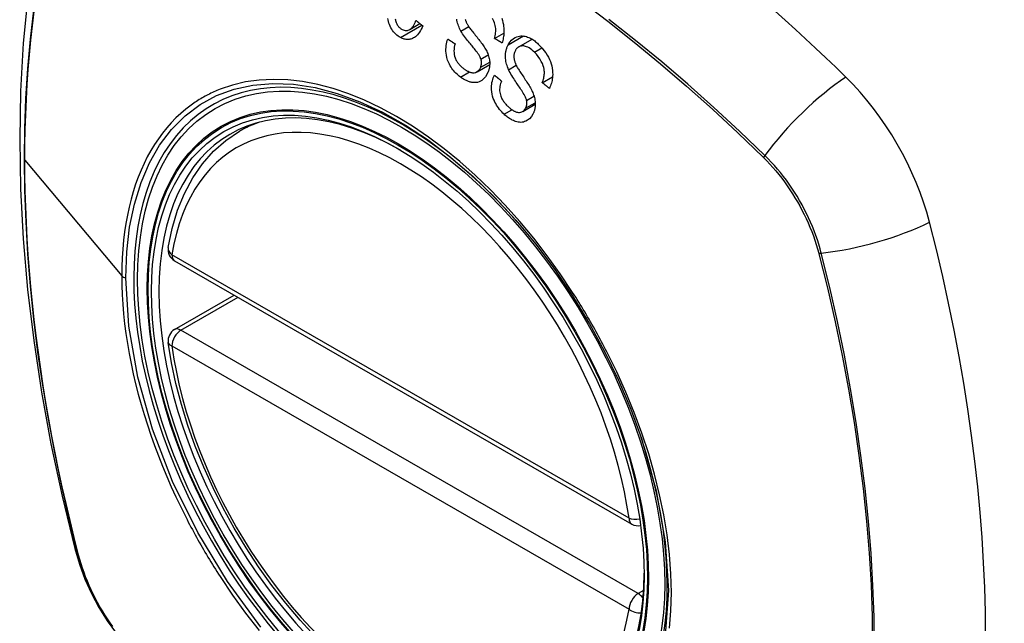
# Model space of a CAD drawing. Header units: inches. Extents: x 484 to 569.5, y 187.4 to 262.6.
# Tile 18 of 99: x 484.518 to 485.422, y 248.334 to 248.888. Entities that reach past the tile are written whole.
import ezdxf

# ---------------------------------------------------------------- set-up
doc = ezdxf.new("R2010")
doc.units = ezdxf.units.IN
doc.header["$MEASUREMENT"] = 0
doc.layers.add('Visible Edges(ANSI)', color=7, linetype='Continuous', lineweight=25)
doc.layers.add('Visible Tangent Edges(ANSI)', color=7, linetype='Continuous', lineweight=25)

msp = doc.modelspace()

# ---------------------------------------------------------------- linework, layer by layer
at = {"layer": 'Visible Edges(ANSI)'}
for p, q in [((484.87612, 248.87871), (484.88551, 248.88412)), ((484.95399, 248.87059), (484.96259, 248.87554)), ((484.97624, 248.8628), (484.9885, 248.86986)), ((484.93797, 248.84005), (484.94953, 248.84671)), ((484.99783, 248.82995), (485.00726, 248.83538)), ((484.97983, 248.80358), (484.99138, 248.81023)), ((484.71974, 248.78535), (484.73004, 248.79128)), ((484.66017, 248.66658), (485.07991, 248.42486)), ((484.66017, 248.60336), (484.71505, 248.63497))]:
    msp.add_line(p, q, dxfattribs=at)
at = {"layer": 'Visible Edges(ANSI)', "flags": 128}
for points in [[(484.57202, 249.11027), (484.55919, 249.07216), (484.54813, 249.03293), (484.53884, 248.99264), (484.53129, 248.95137), (484.52545, 248.90918), (484.5213, 248.86613), (484.51883, 248.82229), (484.51801, 248.77772), (484.51882, 248.73247), (484.52125, 248.68662), (484.52527, 248.64022), (484.53086, 248.59335), (484.53801, 248.54606), (484.54669, 248.49842), (484.55688, 248.45051), (484.56856, 248.40239)], [(484.8677, 248.87135), (484.86655, 248.87199), (484.86543, 248.87274), (484.86434, 248.87358), (484.86329, 248.87451), (484.86229, 248.87553), (484.86133, 248.87665), (484.86044, 248.87784), (484.85961, 248.8791), (484.85885, 248.88041), (484.85816, 248.88179), (484.85755, 248.88323), (484.85704, 248.8847), (484.85664, 248.88612), (484.85633, 248.88748), (484.85611, 248.88877)], [(484.86278, 248.88845), (484.86293, 248.88766), (484.86312, 248.88687), (484.86335, 248.88609), (484.86362, 248.88531), (484.86393, 248.88456), (484.86427, 248.88384), (484.86464, 248.88316), (484.86505, 248.88251), (484.86548, 248.8819), (484.86595, 248.88133), (484.86645, 248.8808), (484.86696, 248.88031), (484.8675, 248.87987), (484.86805, 248.87947), (484.86862, 248.87911), (484.8692, 248.87879)], [(484.8692, 248.87879), (484.87014, 248.87836), (484.87109, 248.87805), (484.87205, 248.87786), (484.873, 248.87781), (484.87394, 248.87791), (484.8748, 248.87812), (484.87554, 248.87841), (484.87614, 248.87873), (484.87663, 248.87904), (484.8771, 248.87939), (484.87754, 248.87977), (484.87797, 248.88019), (484.87838, 248.88065), (484.87876, 248.88113), (484.87914, 248.88164), (484.87949, 248.88218), (484.87983, 248.88274), (484.88015, 248.88332), (484.88045, 248.88392), (484.88074, 248.88453), (484.88102, 248.88516), (484.88128, 248.8858), (484.88153, 248.88644), (484.88176, 248.88709)], [(484.88176, 248.88709), (484.88202, 248.88689), (484.88228, 248.88668), (484.88254, 248.88647), (484.8828, 248.88627), (484.88306, 248.88606), (484.88332, 248.88585), (484.88358, 248.88565), (484.88384, 248.88544), (484.8841, 248.88523), (484.88436, 248.88503), (484.88462, 248.88482), (484.88488, 248.88461), (484.88514, 248.88441), (484.8854, 248.8842), (484.88566, 248.88399), (484.88592, 248.88379), (484.88618, 248.88358), (484.88645, 248.88337), (484.88671, 248.88317), (484.88697, 248.88296), (484.88723, 248.88275), (484.88749, 248.88255), (484.88775, 248.88234), (484.88801, 248.88214)], [(484.92315, 248.87729), (484.92253, 248.87844), (484.92196, 248.87962), (484.92142, 248.88083), (484.92092, 248.88206), (484.92048, 248.88332), (484.92009, 248.8846), (484.91976, 248.8859), (484.9195, 248.88718), (484.91932, 248.88837)], [(484.92709, 248.8881), (484.92724, 248.88756), (484.92741, 248.88702), (484.9276, 248.88648), (484.92781, 248.88595), (484.92804, 248.88543), (484.92827, 248.88491), (484.92853, 248.8844), (484.92879, 248.8839), (484.92906, 248.88341), (484.92934, 248.88293), (484.92962, 248.88246), (484.92991, 248.88201)], [(484.95399, 248.87059), (484.9543, 248.87182), (484.95457, 248.87308), (484.95479, 248.87436), (484.95496, 248.87566), (484.95506, 248.87698), (484.9551, 248.87831), (484.95506, 248.87964), (484.95493, 248.88097), (484.95471, 248.8823), (484.95439, 248.88365), (484.95396, 248.88502), (484.95344, 248.88635), (484.95287, 248.88761), (484.95225, 248.88881)], [(484.96057, 248.88901), (484.96119, 248.88717), (484.96171, 248.88528), (484.96209, 248.88344), (484.96236, 248.88169), (484.96253, 248.88005), (484.96262, 248.87852), (484.96263, 248.87714), (484.9626, 248.87587), (484.96252, 248.87463), (484.9624, 248.8734), (484.96223, 248.87219), (484.96202, 248.871), (484.96177, 248.86983), (484.96148, 248.86868), (484.96115, 248.86754), (484.96077, 248.86642)], [(484.88801, 248.88214), (484.88739, 248.88062), (484.88672, 248.87915), (484.88598, 248.87774), (484.88517, 248.87641), (484.88429, 248.87516), (484.88334, 248.87401), (484.88236, 248.873), (484.8814, 248.87217), (484.88047, 248.87151), (484.87959, 248.87098), (484.87877, 248.87058), (484.87796, 248.87025), (484.87714, 248.86998), (484.87631, 248.86979), (484.87546, 248.86966), (484.87459, 248.8696), (484.87373, 248.8696), (484.87286, 248.86967), (484.87199, 248.86981), (484.87112, 248.87001), (484.87026, 248.87026), (484.8694, 248.87057), (484.86855, 248.87093), (484.8677, 248.87135)], [(484.9415, 248.85162), (484.94117, 248.85252), (484.94071, 248.85351), (484.94013, 248.85456), (484.93945, 248.85566), (484.9387, 248.85679), (484.93792, 248.8579), (484.93712, 248.85899), (484.93633, 248.86002), (484.93557, 248.861), (484.93481, 248.86194), (484.93406, 248.86286), (484.9333, 248.86378), (484.93254, 248.86469), (484.93176, 248.86563), (484.93096, 248.8666), (484.93013, 248.86761), (484.92928, 248.86867), (484.92838, 248.86981), (484.92745, 248.87102), (484.92649, 248.87229), (484.92555, 248.87358), (484.92466, 248.87487), (484.92385, 248.87612), (484.92315, 248.87729)], [(484.92991, 248.88201), (484.93031, 248.8814), (484.93077, 248.88073), (484.9313, 248.88), (484.93189, 248.87921), (484.93253, 248.87838), (484.93321, 248.8775), (484.93393, 248.87659), (484.93469, 248.87564), (484.93546, 248.87467), (484.93626, 248.87368), (484.93707, 248.87268), (484.93788, 248.87166), (484.93869, 248.87065), (484.9395, 248.86963), (484.94028, 248.86863), (484.94105, 248.86764), (484.94179, 248.86667), (484.9425, 248.86571), (484.94321, 248.86473), (484.9439, 248.86373), (484.94457, 248.86274), (484.9452, 248.86175), (484.94577, 248.86078), (484.94628, 248.85985)], [(484.92269, 248.83509), (484.92163, 248.83592), (484.92059, 248.83679), (484.91957, 248.83771), (484.91857, 248.83867), (484.91761, 248.83968), (484.91668, 248.84074), (484.91578, 248.84185), (484.91492, 248.843), (484.9141, 248.84421), (484.91331, 248.8455), (484.91248, 248.84701), (484.91166, 248.84876), (484.9109, 248.85073), (484.91025, 248.85292), (484.9098, 248.85507), (484.90952, 248.8571), (484.90939, 248.85899), (484.90938, 248.86072), (484.90945, 248.86235), (484.90961, 248.86394), (484.90985, 248.8655), (484.91017, 248.86703), (484.91057, 248.86852), (484.91104, 248.86997)], [(484.91104, 248.86997), (484.91132, 248.86979), (484.9116, 248.86961), (484.91188, 248.86943), (484.91216, 248.86925), (484.91244, 248.86907), (484.91272, 248.86888), (484.913, 248.8687), (484.91327, 248.86852), (484.91355, 248.86834), (484.91383, 248.86816), (484.91411, 248.86798), (484.91439, 248.8678), (484.91467, 248.86761), (484.91495, 248.86743), (484.91523, 248.86725), (484.91551, 248.86707), (484.91579, 248.86689), (484.91607, 248.86671), (484.91635, 248.86653), (484.91663, 248.86635), (484.91691, 248.86617), (484.91719, 248.86598), (484.91747, 248.8658), (484.91775, 248.86562)], [(484.91775, 248.86562), (484.91735, 248.86406), (484.91703, 248.86244), (484.91683, 248.86078), (484.91674, 248.8591), (484.9168, 248.8574), (484.91701, 248.8557), (484.91735, 248.85414), (484.91774, 248.85285), (484.91813, 248.85186), (484.91847, 248.85111), (484.91884, 248.85039), (484.91924, 248.8497), (484.91966, 248.84903), (484.92011, 248.84839), (484.92058, 248.84777), (484.92106, 248.84717), (484.92157, 248.84659), (484.92208, 248.84604), (484.92261, 248.8455), (484.92316, 248.84499), (484.92371, 248.84449), (484.92427, 248.84401), (484.92483, 248.84356), (484.9254, 248.84311)], [(484.96077, 248.86642), (484.96049, 248.8666), (484.96021, 248.86677), (484.95993, 248.86694), (484.95964, 248.86712), (484.95936, 248.86729), (484.95908, 248.86746), (484.95879, 248.86764), (484.95851, 248.86781), (484.95823, 248.86798), (484.95795, 248.86816), (484.95766, 248.86833), (484.95738, 248.86851), (484.9571, 248.86868), (484.95682, 248.86885), (484.95653, 248.86903), (484.95625, 248.8692), (484.95597, 248.86937), (484.95569, 248.86955), (484.9554, 248.86972), (484.95512, 248.8699), (484.95484, 248.87007), (484.95456, 248.87024), (484.95428, 248.87042), (484.95399, 248.87059)], [(484.96657, 248.8648), (484.96797, 248.86704), (484.96963, 248.86897), (484.97139, 248.87044), (484.973, 248.87144), (484.97431, 248.87205), (484.97557, 248.87247), (484.97685, 248.87275), (484.97816, 248.8729), (484.9795, 248.8729), (484.98081, 248.87278), (484.98207, 248.87255), (484.98326, 248.87224), (484.98438, 248.87187), (484.9854, 248.87147), (484.98635, 248.87104), (484.98727, 248.87057), (484.98818, 248.87006), (484.98907, 248.8695), (484.98996, 248.8689), (484.99083, 248.86826), (484.99169, 248.86759), (484.99254, 248.86688), (484.99336, 248.86614), (484.99418, 248.86536)], [(484.99418, 248.86536), (484.99596, 248.86355), (484.9977, 248.86163), (484.99937, 248.85961), (485.00094, 248.85748), (485.00233, 248.85535), (485.00348, 248.85331), (485.00443, 248.85137), (485.00525, 248.8494), (485.00594, 248.84738), (485.0065, 248.84531), (485.00692, 248.84321), (485.00719, 248.84119), (485.00733, 248.83929), (485.00736, 248.83753), (485.0073, 248.83592), (485.00718, 248.83449), (485.00701, 248.83316), (485.00679, 248.83187), (485.00651, 248.8306), (485.00618, 248.82937), (485.0058, 248.82816), (485.00537, 248.82698), (485.0049, 248.82584), (485.00438, 248.82472)], [(484.94628, 248.85985), (484.94681, 248.8588), (484.9473, 248.85772), (484.94776, 248.85662), (484.94817, 248.8555), (484.94854, 248.85436), (484.94885, 248.8532), (484.94911, 248.85203), (484.9493, 248.85092), (484.94943, 248.84989), (484.94951, 248.84894), (484.94954, 248.84807), (484.94955, 248.84729), (484.94953, 248.8466), (484.94949, 248.84594), (484.94944, 248.84529), (484.94936, 248.84465), (484.94927, 248.84401), (484.94916, 248.84339), (484.94903, 248.84277), (484.94889, 248.84216), (484.94873, 248.84156), (484.94855, 248.84096), (484.94835, 248.84038), (484.94814, 248.8398)], [(484.96692, 248.84189), (484.9664, 248.84311), (484.96592, 248.84436), (484.96547, 248.84562), (484.96508, 248.84691), (484.96474, 248.8482), (484.96445, 248.84952), (484.96423, 248.85084), (484.96408, 248.85212), (484.964, 248.85331), (484.96398, 248.85441), (484.96401, 248.85542), (484.96407, 248.85635), (484.96416, 248.8572), (484.96427, 248.85796), (484.9644, 248.85871), (484.96456, 248.85944), (484.96474, 248.86016), (484.96494, 248.86086), (484.96516, 248.86155), (484.9654, 248.86223), (484.96566, 248.86289), (484.96595, 248.86354), (484.96625, 248.86418), (484.96657, 248.8648)], [(484.9731, 248.85942), (484.9728, 248.85881), (484.97252, 248.85817), (484.97229, 248.8575), (484.97209, 248.85681), (484.97194, 248.8561), (484.97182, 248.85537), (484.97176, 248.85463), (484.97173, 248.85392), (484.97174, 248.85326), (484.97179, 248.85263), (484.97186, 248.85203), (484.97196, 248.85147), (484.97207, 248.85093), (484.9722, 248.85039), (484.97235, 248.84986), (484.97251, 248.84933), (484.97269, 248.8488), (484.97289, 248.84828), (484.97309, 248.84776), (484.97331, 248.84724), (484.97354, 248.84674), (484.97377, 248.84624), (484.97401, 248.84575), (484.97426, 248.84528)], [(484.99068, 248.85791), (484.98949, 248.85901), (484.98826, 248.86004), (484.987, 248.86097), (484.9857, 248.8618), (484.98447, 248.86245), (484.98337, 248.86293), (484.98242, 248.86327), (484.9816, 248.86349), (484.98078, 248.86364), (484.97997, 248.86371), (484.97917, 248.86371), (484.97838, 248.86361), (484.97761, 248.86342), (484.97693, 248.86316), (484.97632, 248.86285), (484.97581, 248.86253), (484.97538, 248.86223), (484.975, 248.8619), (484.97464, 248.86155), (484.97429, 248.86118), (484.97396, 248.86078), (484.97366, 248.86035), (484.97337, 248.8599), (484.9731, 248.85942)], [(484.99783, 248.82995), (484.99808, 248.83059), (484.99831, 248.83125), (484.99853, 248.83191), (484.99873, 248.83259), (484.99892, 248.83327), (484.9991, 248.83397), (484.99925, 248.83467), (484.99939, 248.83538), (484.9995, 248.8361), (484.99959, 248.83683), (484.99966, 248.83756), (484.9997, 248.8383), (484.99972, 248.83905), (484.9997, 248.83989), (484.99962, 248.84095), (484.99944, 248.84223), (484.99912, 248.84374), (484.99862, 248.84545), (484.99789, 248.8474), (484.9969, 248.84954), (484.99562, 248.85181), (484.99411, 248.85402), (484.99245, 248.85605), (484.99068, 248.85791)], [(484.94125, 248.84414), (484.94135, 248.84442), (484.94145, 248.8447), (484.94154, 248.84499), (484.94162, 248.84529), (484.9417, 248.84559), (484.94177, 248.84589), (484.94183, 248.8462), (484.94188, 248.8465), (484.94192, 248.84682), (484.94196, 248.84713), (484.94198, 248.84745), (484.942, 248.84777), (484.94201, 248.84809), (484.94201, 248.84842), (484.942, 248.84874), (484.94198, 248.84906), (484.94195, 248.84939), (484.94191, 248.84971), (484.94186, 248.85003), (484.94181, 248.85035), (484.94174, 248.85067), (484.94167, 248.85099), (484.94159, 248.85131), (484.9415, 248.85162)], [(484.94814, 248.8398), (484.94569, 248.83528), (484.94237, 248.83206), (484.93972, 248.83066), (484.93835, 248.83026), (484.93709, 248.83004), (484.93592, 248.82997), (484.93484, 248.82999), (484.93389, 248.83009), (484.93309, 248.83021), (484.93237, 248.83036), (484.93165, 248.83053), (484.93093, 248.83073), (484.93022, 248.83096), (484.92951, 248.83122), (484.92881, 248.8315), (484.92811, 248.8318), (484.92741, 248.83214), (484.92671, 248.83249), (484.92603, 248.83287), (484.92535, 248.83328), (484.92467, 248.8337), (484.924, 248.83415), (484.92334, 248.83461), (484.92269, 248.83509)], [(484.9254, 248.84311), (484.92586, 248.84277), (484.92632, 248.84244), (484.92679, 248.84211), (484.92726, 248.8418), (484.92773, 248.8415), (484.92821, 248.8412), (484.92869, 248.84092), (484.92917, 248.84066), (484.92966, 248.84041), (484.93015, 248.84017), (484.93065, 248.83995), (484.93115, 248.83975), (484.93165, 248.83958), (484.93216, 248.83942), (484.93266, 248.8393), (484.93317, 248.8392), (484.93368, 248.83913), (484.93421, 248.83909), (484.93514, 248.83913), (484.9365, 248.83941), (484.93799, 248.84006), (484.93932, 248.84108), (484.94042, 248.84246), (484.94125, 248.84414)], [(484.98343, 248.81373), (484.98318, 248.81464), (484.9828, 248.81566), (484.98231, 248.81676), (484.98172, 248.81793), (484.98106, 248.81914), (484.98036, 248.82037), (484.97963, 248.82157), (484.97891, 248.82273), (484.9782, 248.82383), (484.9775, 248.82489), (484.97681, 248.82593), (484.97611, 248.82696), (484.97541, 248.82799), (484.97469, 248.82904), (484.97396, 248.83012), (484.97321, 248.83124), (484.97243, 248.83242), (484.97162, 248.83367), (484.97077, 248.83501), (484.96991, 248.83641), (484.96906, 248.83783), (484.96826, 248.83924), (484.96754, 248.84061), (484.96692, 248.84189)], [(484.97426, 248.84528), (484.9746, 248.84462), (484.97502, 248.84389), (484.97549, 248.84308), (484.97602, 248.84222), (484.9766, 248.8413), (484.97722, 248.84033), (484.97787, 248.83932), (484.97856, 248.83827), (484.97926, 248.83719), (484.97999, 248.83609), (484.98073, 248.83497), (484.98147, 248.83384), (484.98221, 248.83271), (484.98294, 248.83158), (484.98366, 248.83047), (484.98436, 248.82936), (484.98503, 248.82828), (484.98567, 248.82723), (484.98631, 248.82615), (484.98693, 248.82507), (484.98753, 248.82398), (484.98808, 248.82291), (484.98858, 248.82187), (484.98902, 248.82088)], [(484.96275, 248.80095), (484.96166, 248.80201), (484.9606, 248.80312), (484.95957, 248.80427), (484.95857, 248.80547), (484.95762, 248.80672), (484.95671, 248.80801), (484.95585, 248.80936), (484.95504, 248.81075), (484.95428, 248.8122), (484.95354, 248.8138), (484.95284, 248.81556), (484.95223, 248.81747), (484.95172, 248.81954), (484.95138, 248.82165), (484.95121, 248.82363), (484.95118, 248.82548), (484.95126, 248.82717), (484.95142, 248.82871), (484.95165, 248.83018), (484.95196, 248.8316), (484.95234, 248.83299), (484.95279, 248.83433), (484.9533, 248.83563), (484.95388, 248.83689)], [(484.95388, 248.83689), (484.95415, 248.83667), (484.95442, 248.83644), (484.95469, 248.83622), (484.95496, 248.83599), (484.95523, 248.83576), (484.9555, 248.83554), (484.95577, 248.83531), (484.95604, 248.83509), (484.95631, 248.83486), (484.95658, 248.83464), (484.95685, 248.83441), (484.95712, 248.83418), (484.95739, 248.83396), (484.95766, 248.83373), (484.95793, 248.83351), (484.9582, 248.83328), (484.95847, 248.83306), (484.95874, 248.83283), (484.95901, 248.83261), (484.95928, 248.83238), (484.95955, 248.83215), (484.95983, 248.83193), (484.9601, 248.8317), (484.96037, 248.83148)], [(484.96037, 248.83148), (484.95992, 248.83032), (484.95952, 248.82911), (484.95919, 248.82787), (484.95893, 248.82659), (484.95875, 248.82528), (484.95867, 248.82395), (484.95868, 248.8226), (484.9588, 248.82124), (484.95903, 248.81992), (484.95933, 248.81872), (484.95967, 248.81765), (484.96004, 248.81672), (484.96041, 248.81589), (484.96083, 248.81508), (484.96127, 248.8143), (484.96175, 248.81353), (484.96225, 248.8128), (484.96277, 248.81208), (484.96331, 248.8114), (484.96387, 248.81073), (484.96444, 248.81009), (484.96502, 248.80946), (484.96562, 248.80885), (484.96623, 248.80827)], [(485.00438, 248.82472), (485.00411, 248.82493), (485.00384, 248.82515), (485.00356, 248.82537), (485.00329, 248.82559), (485.00302, 248.8258), (485.00274, 248.82602), (485.00247, 248.82624), (485.0022, 248.82646), (485.00192, 248.82668), (485.00165, 248.82689), (485.00138, 248.82711), (485.0011, 248.82733), (485.00083, 248.82755), (485.00056, 248.82776), (485.00028, 248.82798), (485.00001, 248.8282), (484.99974, 248.82842), (484.99947, 248.82864), (484.99919, 248.82885), (484.99892, 248.82907), (484.99865, 248.82929), (484.99838, 248.82951), (484.9981, 248.82973), (484.99783, 248.82995)], [(484.98902, 248.82088), (484.98947, 248.81976), (484.98988, 248.81864), (484.99025, 248.81749), (484.99057, 248.81634), (484.99085, 248.81517), (484.99107, 248.81399), (484.99123, 248.81281), (484.99133, 248.81171), (484.99138, 248.8107), (484.99137, 248.80976), (484.99134, 248.80892), (484.99127, 248.80816), (484.9912, 248.80749), (484.9911, 248.80685), (484.99099, 248.80623), (484.99086, 248.80562), (484.99071, 248.80502), (484.99055, 248.80443), (484.99036, 248.80385), (484.99016, 248.80328), (484.98994, 248.80272), (484.98971, 248.80217), (484.98946, 248.80164), (484.98919, 248.80111)], [(484.98253, 248.80651), (484.98266, 248.80677), (484.98278, 248.80703), (484.9829, 248.80729), (484.98301, 248.80756), (484.98311, 248.80784), (484.98321, 248.80812), (484.98329, 248.80841), (484.98337, 248.8087), (484.98345, 248.809), (484.98351, 248.80929), (484.98356, 248.8096), (484.98361, 248.80991), (484.98364, 248.81022), (484.98367, 248.81053), (484.98369, 248.81085), (484.98369, 248.81117), (484.98369, 248.81148), (484.98368, 248.8118), (484.98366, 248.81212), (484.98363, 248.81244), (484.98359, 248.81276), (484.98355, 248.81308), (484.98349, 248.8134), (484.98343, 248.81373)], [(484.96623, 248.80827), (484.96672, 248.80781), (484.96721, 248.80736), (484.96771, 248.80692), (484.96822, 248.8065), (484.96873, 248.80608), (484.96925, 248.80568), (484.96977, 248.8053), (484.9703, 248.80493), (484.97084, 248.80458), (484.97139, 248.80425), (484.97194, 248.80394), (484.9725, 248.80366), (484.97307, 248.80341), (484.97364, 248.80319), (484.97423, 248.803), (484.97496, 248.80283), (484.97585, 248.80271), (484.97687, 248.80272), (484.978, 248.80288), (484.9791, 248.80322), (484.98012, 248.80376), (484.98105, 248.8045), (484.98185, 248.80543), (484.98253, 248.80651)], [(484.98919, 248.80111), (484.98777, 248.79884), (484.98606, 248.79692), (484.9843, 248.79554), (484.98279, 248.79468), (484.98161, 248.79419), (484.98046, 248.79385), (484.97929, 248.79364), (484.97808, 248.79355), (484.97685, 248.79358), (484.97564, 248.79373), (484.97447, 248.79398), (484.97334, 248.7943), (484.97227, 248.79468), (484.97125, 248.7951), (484.9703, 248.79555), (484.96942, 248.79601), (484.96854, 248.79651), (484.96768, 248.79704), (484.96682, 248.79762), (484.96598, 248.79822), (484.96515, 248.79886), (484.96434, 248.79953), (484.96354, 248.80023), (484.96275, 248.80095)], [(484.6544, 248.67871), (484.65801, 248.69627), (484.66296, 248.71284), (484.66923, 248.7283), (484.67683, 248.74256), (484.68574, 248.75551), (484.6959, 248.76703), (484.70726, 248.77701), (484.71974, 248.78535)], [(484.9735, 248.70372), (484.99186, 248.68169), (485.00927, 248.65851), (485.02569, 248.63425), (485.04097, 248.60914), (485.05502, 248.58332), (485.06775, 248.55695), (485.07905, 248.53027), (485.08889, 248.50333)], [(484.78914, 248.32201), (484.77547, 248.33676), (484.76225, 248.3523), (484.74955, 248.36857), (484.73741, 248.38549), (484.72589, 248.40297), (484.71503, 248.42096), (484.70489, 248.43935), (484.69552, 248.45809), (484.68695, 248.47707), (484.67923, 248.49622), (484.67238, 248.51545), (484.66644, 248.53468), (484.66144, 248.55382), (484.65741, 248.57279), (484.65436, 248.59152)], [(484.56856, 248.40239), (484.57279, 248.38809), (484.57794, 248.37436), (484.58392, 248.36115), (484.59073, 248.34842), (484.59835, 248.33616), (484.6068, 248.32437), (484.61613, 248.31305), (484.6264, 248.30222)]]:
    msp.add_lwpolyline(points, dxfattribs=at)
at = {"layer": 'Visible Edges(ANSI)'}
for centre, start, end in [((484.66606, 248.67681), 170.73318, 240.06401), ((484.66606, 248.59312), 119.93599, 187.8207), ((485.0858, 248.4351), 240.06401, 281.2647)]:
    msp.add_arc(centre, 0.01181, start, end, dxfattribs=at)
for centre, major_axis, start_param, end_param in [((484.97337, 248.00695), (-0.64835, 1.12588), 5.16346, 5.835982), ((484.86862, 248.5099), (0.15718, -0.27294), 2.362013, 7.062765), ((485.23516, 248.72215), (0.08841, -0.15353), 1.123593, 2.021867), ((484.48619, 248.85077), (-0.64835, 1.12588), 3.592663, 4.265186)]:
    msp.add_ellipse(centre, major_axis=major_axis, ratio=0.578093, start_param=start_param, end_param=end_param, dxfattribs=at)
msp.add_ellipse((484.86514, 248.5079), major_axis=(0.15963, -0.2772), ratio=0.578093, dxfattribs=at)
at = {"layer": 'Visible Tangent Edges(ANSI)'}
for p, q in [((484.8677, 248.87135), (484.88735, 248.88266)), ((484.92315, 248.87729), (484.9303, 248.88141)), ((484.96657, 248.8648), (484.98049, 248.87282)), ((484.99068, 248.85791), (484.99752, 248.86185)), ((484.94125, 248.84414), (484.94951, 248.84889)), ((484.9415, 248.85162), (484.94818, 248.85547)), ((484.92269, 248.83509), (484.93093, 248.83984)), ((484.96692, 248.84189), (484.97393, 248.84592)), ((484.98253, 248.80651), (484.99134, 248.81159)), ((484.98343, 248.81373), (484.99021, 248.81763)), ((484.96275, 248.80095), (484.97001, 248.80513)), ((484.52276, 248.75893), (484.61171, 248.65254)), ((485.20062, 248.76156), (485.20096, 248.76123)), ((485.07745, 248.43029), (484.65771, 248.672)), ((485.25169, 248.67336), (485.25181, 248.6729)), ((484.66606, 248.60278), (484.7185, 248.63298)), ((485.0858, 248.36107), (484.66606, 248.60278)), ((484.65771, 248.58832), (485.07745, 248.3466)), ((484.57208, 248.39628), (484.57196, 248.39673)), ((485.09079, 248.36394), (485.0858, 248.36107))]:
    msp.add_line(p, q, dxfattribs=at)
at = {"layer": 'Visible Tangent Edges(ANSI)', "flags": 128}
for points in [[(485.03376, 248.90468), (485.05809, 248.88628), (485.0823, 248.86716), (485.10637, 248.84733), (485.13026, 248.82683), (485.15396, 248.80569), (485.17741, 248.78392), (485.20062, 248.76156)], [(484.53068, 248.89649), (484.52759, 248.86997), (484.52519, 248.84298), (484.52349, 248.81558), (484.52246, 248.78779), (484.52213, 248.75963), (484.52248, 248.73107), (484.52351, 248.7021), (484.52524, 248.67276), (484.52764, 248.64306), (484.53074, 248.61305), (484.53451, 248.58276), (484.53897, 248.55222), (484.5441, 248.52147), (484.54989, 248.49054), (484.55634, 248.45948), (484.56343, 248.42829), (484.57118, 248.39697)], [(484.52276, 248.75893), (484.52285, 248.77301), (484.5231, 248.787), (484.52353, 248.80089), (484.52414, 248.81469), (484.52491, 248.82838), (484.52586, 248.84198), (484.52698, 248.85547), (484.52827, 248.86884), (484.52973, 248.8821), (484.53137, 248.89523)], [(485.20221, 248.76317), (485.17889, 248.78553), (485.15532, 248.80729), (485.13153, 248.82844), (485.10753, 248.84893), (485.08337, 248.86874), (485.05906, 248.88786)], [(484.61545, 248.65097), (484.61633, 248.67466), (484.61896, 248.69727), (484.62334, 248.71854), (484.62941, 248.73825), (484.63714, 248.7563), (484.64649, 248.77262), (484.65743, 248.7871), (484.66984, 248.79959), (484.6836, 248.80995), (484.69862, 248.81812), (484.71482, 248.82408), (484.73211, 248.82782), (484.75041, 248.8293), (484.76952, 248.82848), (484.78928, 248.8254), (484.80957, 248.82006), (484.83024, 248.81251), (484.8512, 248.80275), (484.87226, 248.79088), (484.89322, 248.77705), (484.91387, 248.76137), (484.93424, 248.7438), (484.95418, 248.72451), (484.97348, 248.70369)], [(485.02564, 248.6375), (485.01422, 248.65456), (485.0023, 248.67113), (484.98992, 248.68714), (484.97706, 248.7026), (484.96378, 248.71744), (484.95014, 248.73161), (484.93622, 248.74502), (484.92208, 248.7576), (484.90778, 248.76929), (484.89335, 248.78006), (484.87875, 248.78995), (484.86406, 248.79891), (484.84936, 248.80689), (484.83471, 248.81384), (484.82019, 248.81973), (484.80583, 248.82454), (484.79166, 248.82828), (484.77774, 248.83094), (484.76409, 248.8325), (484.75078, 248.83297), (484.73785, 248.83232), (484.72538, 248.83059), (484.71341, 248.82777), (484.70196, 248.82389)], [(484.70196, 248.82389), (484.70054, 248.82332), (484.69913, 248.82273), (484.69773, 248.82213), (484.69633, 248.82151), (484.69495, 248.82087), (484.69357, 248.82021), (484.69221, 248.81954), (484.69085, 248.81885), (484.6895, 248.81815), (484.68816, 248.81743), (484.68684, 248.81669), (484.68552, 248.81594), (484.68421, 248.81517), (484.68291, 248.81438), (484.68161, 248.81357), (484.68033, 248.81275), (484.67906, 248.81192), (484.6778, 248.81106), (484.67655, 248.81019), (484.67531, 248.80931), (484.67407, 248.8084), (484.67285, 248.80748), (484.67164, 248.80655), (484.67044, 248.80559)], [(484.67044, 248.80559), (484.66582, 248.8017), (484.66137, 248.79755), (484.65709, 248.79315), (484.65298, 248.7885), (484.64905, 248.78362), (484.6453, 248.77851), (484.64174, 248.77318), (484.63837, 248.76762), (484.63519, 248.76186), (484.63221, 248.75588), (484.62943, 248.74969), (484.62684, 248.7433), (484.62445, 248.73671), (484.62226, 248.72992), (484.62027, 248.72294), (484.61848, 248.71577), (484.6169, 248.7084), (484.61552, 248.70086), (484.61436, 248.69315), (484.61341, 248.68529), (484.61267, 248.67729), (484.61214, 248.66916), (484.61182, 248.66091), (484.61171, 248.65254)], [(484.57196, 248.39673), (484.568, 248.41239), (484.5642, 248.42801), (484.56056, 248.4436), (484.55708, 248.45915), (484.55376, 248.47468), (484.55061, 248.49018), (484.54762, 248.50564), (484.5448, 248.52107), (484.54214, 248.53645), (484.53965, 248.55179), (484.53733, 248.56707), (484.53518, 248.5823), (484.5332, 248.59746), (484.53139, 248.61256), (484.52975, 248.62759), (484.52828, 248.64254), (484.52699, 248.65742), (484.52587, 248.67221), (484.52492, 248.68691), (484.52414, 248.70151), (484.52354, 248.71602), (484.52311, 248.73043), (484.52285, 248.74473), (484.52276, 248.75893)], [(485.20096, 248.76123), (485.20385, 248.7583), (485.2067, 248.75528), (485.20951, 248.75216), (485.21226, 248.74895), (485.21496, 248.74566), (485.21761, 248.74228), (485.22019, 248.73884), (485.2227, 248.73532), (485.22515, 248.73173), (485.22753, 248.72808), (485.22983, 248.72438), (485.23205, 248.72062), (485.2342, 248.71681), (485.23625, 248.71297), (485.23823, 248.70908), (485.24011, 248.70517), (485.2419, 248.70123), (485.2436, 248.69727), (485.2452, 248.69329), (485.2467, 248.6893), (485.24811, 248.68531), (485.24941, 248.68132), (485.2506, 248.67733), (485.25169, 248.67336)], [(485.25399, 248.67347), (485.25291, 248.67753), (485.25172, 248.6816), (485.25043, 248.68569), (485.24902, 248.68977), (485.2475, 248.69385), (485.24588, 248.69792), (485.24416, 248.70197), (485.24234, 248.70601), (485.24042, 248.71001), (485.23841, 248.71399), (485.23631, 248.71792), (485.23412, 248.72181), (485.23184, 248.72566), (485.22949, 248.72945), (485.22705, 248.73317), (485.22454, 248.73683), (485.22196, 248.74042), (485.21931, 248.74394), (485.21659, 248.74737), (485.21382, 248.75072), (485.21099, 248.75398), (485.20811, 248.75715), (485.20518, 248.76021), (485.20221, 248.76317)], [(485.25181, 248.6729), (485.25958, 248.64162), (485.26671, 248.61047), (485.27317, 248.57948), (485.27898, 248.54866), (485.28412, 248.51805), (485.28858, 248.48766), (485.29237, 248.45753), (485.29548, 248.42765), (485.29791, 248.39806), (485.29965, 248.3688), (485.3007, 248.33989), (485.30107, 248.31137)], [(485.30276, 248.31101), (485.3024, 248.3396), (485.30136, 248.36857), (485.29965, 248.39791), (485.29725, 248.42756), (485.29418, 248.45751), (485.29044, 248.48772), (485.28602, 248.51818), (485.28094, 248.54888), (485.27519, 248.57977), (485.26878, 248.61086), (485.26171, 248.6421), (485.25399, 248.67347)], [(484.61171, 248.65254), (484.61182, 248.64403), (484.61214, 248.63539), (484.61268, 248.62662), (484.61342, 248.61775), (484.61438, 248.60877), (484.61555, 248.59971), (484.61692, 248.59058), (484.6185, 248.58138), (484.62028, 248.57213), (484.62227, 248.56284), (484.62446, 248.55352), (484.62685, 248.54414), (484.62945, 248.53472), (484.63225, 248.52527), (484.63524, 248.51579), (484.63843, 248.5063), (484.64181, 248.49682), (484.64537, 248.48736), (484.64912, 248.47792), (484.65304, 248.46852), (484.65713, 248.45915), (484.6614, 248.44984), (484.66584, 248.44057), (484.67044, 248.43136)], [(484.73946, 248.33024), (484.70869, 248.37215), (484.6815, 248.41701), (484.65845, 248.46391), (484.63994, 248.51191), (484.62643, 248.55977), (484.61823, 248.60647), (484.61545, 248.65097)], [(485.05717, 248.58289), (485.05596, 248.58522), (485.05475, 248.58755), (485.05353, 248.58987), (485.05229, 248.59219), (485.05105, 248.5945), (485.0498, 248.59681), (485.04854, 248.59912), (485.04726, 248.60142), (485.04598, 248.60371), (485.04469, 248.606), (485.04339, 248.60829), (485.04208, 248.61057), (485.04076, 248.61284), (485.03943, 248.61511), (485.03809, 248.61738), (485.03675, 248.61964), (485.03539, 248.62189), (485.03402, 248.62414), (485.03265, 248.62638), (485.03126, 248.62862), (485.02987, 248.63084), (485.02847, 248.63307), (485.02706, 248.63529), (485.02564, 248.6375)], [(485.1146, 248.32917), (485.11589, 248.34532), (485.11632, 248.36204), (485.11588, 248.37927), (485.11457, 248.39692), (485.11242, 248.41494), (485.10942, 248.43324), (485.10559, 248.45179), (485.10095, 248.47051), (485.09552, 248.48935), (485.08929, 248.50825), (485.08231, 248.52713), (485.07461, 248.5459), (485.06622, 248.5645), (485.05717, 248.58289)], [(485.08889, 248.50334), (485.10249, 248.45542), (485.11079, 248.40863), (485.11358, 248.36397), (485.11077, 248.32258)], [(484.67044, 248.43136), (484.67163, 248.42903), (484.67284, 248.4267), (484.67406, 248.42437), (484.67529, 248.42205), (484.67653, 248.41974), (484.67778, 248.41742), (484.67904, 248.41512), (484.68031, 248.41282), (484.68159, 248.41052), (484.68288, 248.40823), (484.68418, 248.40594), (484.68549, 248.40366), (484.68681, 248.40139), (484.68814, 248.39912), (484.68948, 248.39685), (484.69083, 248.3946), (484.69219, 248.39234), (484.69355, 248.3901), (484.69493, 248.38786), (484.69632, 248.38562), (484.69772, 248.3834), (484.69912, 248.38118), (484.70054, 248.37896), (484.70196, 248.37676)], [(484.57118, 248.39697), (484.57228, 248.39292), (484.57348, 248.38885), (484.57479, 248.38478), (484.57621, 248.3807), (484.57774, 248.37663), (484.57936, 248.37257), (484.58109, 248.36852), (484.58292, 248.36449), (484.58484, 248.36048), (484.58686, 248.35651), (484.58896, 248.35257), (484.59115, 248.34868), (484.59343, 248.34484), (484.59578, 248.34105), (484.59821, 248.33732), (484.60072, 248.33366)], [(484.60359, 248.3308), (484.60107, 248.33432), (484.59863, 248.33791), (484.59625, 248.34156), (484.59395, 248.34526), (484.59172, 248.34902), (484.58958, 248.35282), (484.58752, 248.35667), (484.58555, 248.36055), (484.58367, 248.36447), (484.58188, 248.36841), (484.58018, 248.37237), (484.57857, 248.37635), (484.57707, 248.38033), (484.57567, 248.38433), (484.57437, 248.38832), (484.57317, 248.3923), (484.57208, 248.39628)], [(484.70196, 248.37676), (484.71344, 248.35971), (484.72543, 248.34314), (484.7379, 248.3271)]]:
    msp.add_lwpolyline(points, dxfattribs=at)
at = {"layer": 'Visible Tangent Edges(ANSI)'}
for centre, major_axis, ratio, start_param, end_param in [((484.86763, 248.50933), (-0.17285, 0.30015), 0.578093, 5.049711, 10.658253), ((485.26074, 248.76715), (-0.08267, -0.08436), 0.355706, 4.184098, 5.092458), ((484.86758, 248.5093), (-0.1503, 0.261), 0.578093, 4.099688, 6.899754), ((484.87593, 248.51411), (-0.15619, 0.27123), 0.578093, 6.170881, 6.283185), ((485.20708, 248.7635), (-0.00685, -0.00707), 0.357498, 5.09062, 5.354327), ((485.28687, 248.72189), (-0.11438, -0.02945), 0.352863, 1.189822, 2.098181), ((484.66606, 248.67681), (-0.01166, 0.0019), 0.665724, 0, 0.886269), ((484.66606, 248.67681), (-0.00589, -0.01024), 0.578093, 5.495853, 6.283185), ((485.25673, 248.67751), (-0.00954, -0.00241), 0.354661, 0.927935, 1.191642), ((484.61615, 248.65377), (0.00492, 0), 0.575862, 3.590316, 4.570492), ((484.66606, 248.59312), (-0.00589, 0.01024), 0.578093, 5.499721, 6.283185), ((484.66606, 248.59312), (-0.00589, -0.01024), 0.578093, 3.925057, 5.495853), ((484.66606, 248.59312), (-0.0117, -0.00161), 0.469248, 0, 0.71371), ((484.86758, 248.5093), (0.1503, -0.261), 0.578093, 4.099688, 6.899754), ((485.0858, 248.4351), (-0.00589, -0.01024), 0.578093, 5.495853, 6.283185), ((485.0858, 248.4351), (-0.0117, -0.00161), 0.469248, 0.71371, 1.627234), ((484.68294, 248.43184), (-0.11438, -0.02945), 0.352863, 0, 0.142152), ((484.5805, 248.39987), (-0.00953, -0.00245), 0.357658, 0.142431, 0.406138), ((485.0858, 248.35141), (0.00589, 0.01024), 0.578093, 0.783464, 2.354261), ((485.0858, 248.35141), (0.00589, -0.01024), 0.578093, 1.794906, 2.358128), ((485.0858, 248.35141), (0.01166, -0.0019), 0.665724, 4.027862, 5.067773)]:
    msp.add_ellipse(centre, major_axis=major_axis, ratio=ratio, start_param=start_param, end_param=end_param, dxfattribs=at)
for centre, major_axis in [((484.86822, 248.50967), (-0.17078, 0.29656)), ((484.86525, 248.50796), (0.16238, -0.28198)), ((484.86514, 248.5079), (-0.16178, 0.28094))]:
    msp.add_ellipse(centre, major_axis=major_axis, ratio=0.578093, dxfattribs=at)

doc.saveas('drawing.dxf')
